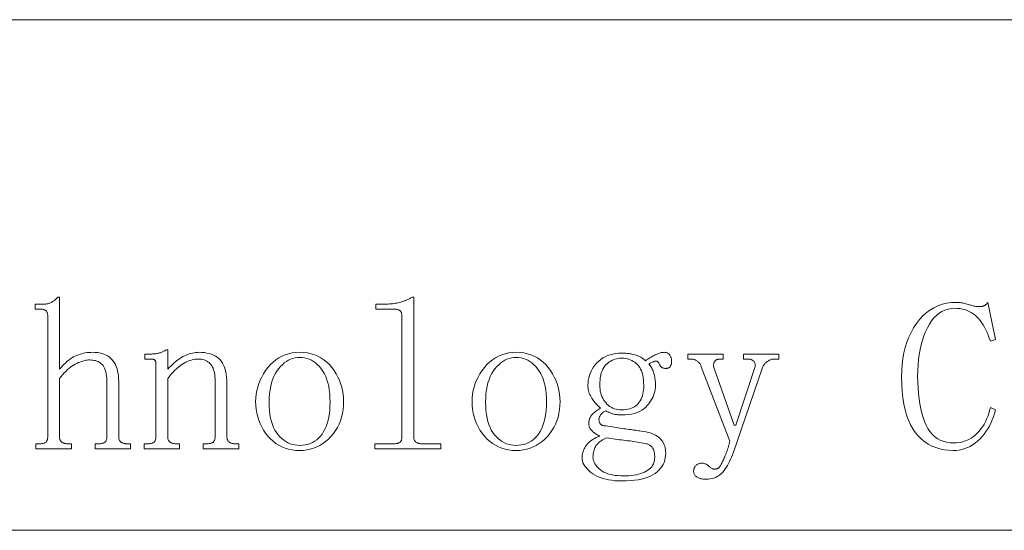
# Model space of a CAD drawing. Extents: x 1 to 297, y 1 to 210.
# Tile 134 of 171: x 265 to 282, y 20 to 29. Entities that reach past the tile are written whole.
import ezdxf

# ---------------------------------------------------------------- set-up
doc = ezdxf.new("R2010")
doc.units = 0

msp = doc.modelspace()

# ---------------------------------------------------------------- linework, layer by layer
at = {"color": 7, "lineweight": 13}
for p, q in [((196.872, 28.882), (295.987, 28.882)), ((196.872, 20.264), (295.987, 20.264))]:
    msp.add_line(p, q, dxfattribs=at)
for points in [[(265.643, 21.639), (265.643, 21.725), (265.715, 21.725), (265.728, 21.725), (265.741, 21.726), (265.754, 21.728), (265.765, 21.73), (265.775, 21.732), (265.785, 21.735), (265.794, 21.739), (265.801, 21.743), (265.808, 21.748), (265.815, 21.754), (265.82, 21.76), (265.825, 21.766), (265.829, 21.773), (265.833, 21.781), (265.836, 21.789), (265.839, 21.798), (265.841, 21.808), (265.842, 21.818), (265.843, 21.828), (265.843, 21.839), (265.843, 23.882), (265.843, 23.893), (265.842, 23.904), (265.841, 23.914), (265.839, 23.923), (265.836, 23.932), (265.833, 23.94), (265.829, 23.948), (265.825, 23.955), (265.82, 23.962), (265.815, 23.968), (265.808, 23.973), (265.801, 23.978), (265.794, 23.982), (265.785, 23.986), (265.775, 23.989), (265.765, 23.992), (265.754, 23.994), (265.741, 23.995), (265.728, 23.996), (265.715, 23.996), (265.629, 23.996), (265.629, 24.082), (265.786, 24.082), (265.797, 24.082), (265.809, 24.083), (265.82, 24.085), (265.832, 24.087), (265.843, 24.089), (265.855, 24.092), (265.866, 24.096), (265.877, 24.1), (265.889, 24.105), (265.9, 24.111), (265.912, 24.117), (265.923, 24.123), (265.935, 24.13), (265.946, 24.138), (265.957, 24.146), (265.969, 24.155), (265.98, 24.165), (265.992, 24.175), (266.003, 24.185), (266.015, 24.196), (266.043, 24.196), (266.043, 22.982), (266.069, 23.013), (266.095, 23.041), (266.121, 23.068), (266.147, 23.093), (266.173, 23.116), (266.2, 23.137), (266.227, 23.157), (266.253, 23.174), (266.28, 23.19), (266.307, 23.204), (266.335, 23.216), (266.363, 23.227), (266.391, 23.236), (266.419, 23.245), (266.448, 23.252), (266.478, 23.258), (266.508, 23.262), (266.538, 23.265), (266.569, 23.267), (266.6, 23.268), (266.642, 23.267), (266.682, 23.263), (266.72, 23.257), (266.756, 23.248), (266.79, 23.237), (266.821, 23.224), (266.851, 23.208), (266.879, 23.19), (266.905, 23.169), (266.929, 23.146), (266.951, 23.121), (266.97, 23.092), (266.987, 23.061), (267.002, 23.028), (267.015, 22.991), (267.025, 22.952), (267.033, 22.91), (267.039, 22.865), (267.042, 22.818), (267.043, 22.768), (267.043, 21.839), (267.043, 21.828), (267.045, 21.818), (267.046, 21.808), (267.049, 21.798), (267.052, 21.789), (267.056, 21.781), (267.061, 21.773), (267.066, 21.766), (267.072, 21.76), (267.079, 21.754), (267.086, 21.748), (267.094, 21.743), (267.102, 21.739), (267.111, 21.735), (267.12, 21.732), (267.129, 21.73), (267.139, 21.728), (267.15, 21.726), (267.16, 21.725), (267.172, 21.725), (267.243, 21.725), (267.243, 21.639), (266.643, 21.639), (266.643, 21.725), (266.715, 21.725), (266.728, 21.725), (266.741, 21.726), (266.754, 21.728), (266.765, 21.73), (266.775, 21.732), (266.785, 21.735), (266.794, 21.739), (266.801, 21.743), (266.808, 21.748), (266.815, 21.754), (266.82, 21.76), (266.825, 21.766), (266.829, 21.773), (266.833, 21.781), (266.836, 21.789), (266.839, 21.798), (266.841, 21.808), (266.842, 21.818), (266.843, 21.828), (266.843, 21.839), (266.843, 22.739), (266.842, 22.786), (266.84, 22.83), (266.836, 22.87), (266.831, 22.907), (266.823, 22.941), (266.815, 22.972), (266.805, 22.999), (266.793, 23.023), (266.779, 23.043), (266.765, 23.061), (266.748, 23.076), (266.731, 23.089), (266.713, 23.101), (266.694, 23.111), (266.673, 23.12), (266.652, 23.127), (266.63, 23.132), (266.607, 23.136), (266.583, 23.138), (266.557, 23.139), (266.534, 23.139), (266.511, 23.136), (266.487, 23.133), (266.463, 23.128), (266.438, 23.121), (266.413, 23.114), (266.387, 23.104), (266.361, 23.094), (266.334, 23.081), (266.307, 23.068), (266.28, 23.053), (266.253, 23.035), (266.227, 23.016), (266.2, 22.995), (266.173, 22.971), (266.147, 22.946), (266.121, 22.919), (266.095, 22.89), (266.069, 22.858), (266.043, 22.825), (266.043, 21.839), (266.043, 21.828), (266.045, 21.818), (266.046, 21.808), (266.049, 21.798), (266.052, 21.789), (266.056, 21.781), (266.061, 21.773), (266.066, 21.766), (266.072, 21.76), (266.079, 21.754), (266.086, 21.748), (266.094, 21.743), (266.102, 21.739), (266.111, 21.735), (266.12, 21.732), (266.129, 21.73), (266.139, 21.728), (266.15, 21.726), (266.16, 21.725), (266.172, 21.725), (266.243, 21.725), (266.243, 21.639)], [(271.543, 24.082), (271.569, 24.082), (271.594, 24.083), (271.619, 24.085), (271.644, 24.087), (271.668, 24.089), (271.692, 24.092), (271.716, 24.096), (271.74, 24.1), (271.763, 24.105), (271.786, 24.111), (271.809, 24.117), (271.831, 24.123), (271.853, 24.13), (271.875, 24.138), (271.897, 24.146), (271.918, 24.155), (271.939, 24.165), (271.96, 24.175), (271.98, 24.185), (272, 24.196), (272.029, 24.196), (272.029, 21.839), (272.029, 21.828), (272.03, 21.818), (272.032, 21.808), (272.035, 21.798), (272.038, 21.789), (272.042, 21.781), (272.046, 21.773), (272.052, 21.766), (272.058, 21.76), (272.065, 21.754), (272.072, 21.748), (272.08, 21.743), (272.088, 21.739), (272.097, 21.735), (272.106, 21.732), (272.115, 21.73), (272.125, 21.728), (272.135, 21.726), (272.146, 21.725), (272.157, 21.725), (272.486, 21.725), (272.486, 21.639), (271.372, 21.639), (271.372, 21.725), (271.7, 21.725), (271.714, 21.725), (271.727, 21.726), (271.739, 21.728), (271.751, 21.73), (271.761, 21.732), (271.771, 21.735), (271.779, 21.739), (271.787, 21.743), (271.794, 21.748), (271.8, 21.754), (271.806, 21.76), (271.811, 21.766), (271.815, 21.773), (271.819, 21.781), (271.822, 21.789), (271.824, 21.798), (271.826, 21.808), (271.828, 21.818), (271.829, 21.828), (271.829, 21.839), (271.829, 23.882), (271.829, 23.893), (271.828, 23.904), (271.826, 23.914), (271.824, 23.923), (271.822, 23.932), (271.819, 23.94), (271.815, 23.948), (271.811, 23.955), (271.806, 23.962), (271.8, 23.968), (271.794, 23.973), (271.787, 23.978), (271.779, 23.982), (271.771, 23.986), (271.761, 23.989), (271.751, 23.992), (271.739, 23.994), (271.727, 23.995), (271.714, 23.996), (271.7, 23.996), (271.386, 23.996), (271.386, 24.082)], [(281.143, 21.611), (281.065, 21.614), (280.99, 21.623), (280.918, 21.638), (280.849, 21.659), (280.784, 21.686), (280.722, 21.719), (280.664, 21.758), (280.608, 21.803), (280.556, 21.854), (280.507, 21.911), (280.463, 21.974), (280.423, 22.044), (280.387, 22.122), (280.357, 22.206), (280.331, 22.296), (280.309, 22.394), (280.293, 22.499), (280.281, 22.61), (280.274, 22.728), (280.272, 22.854), (280.274, 22.96), (280.282, 23.063), (280.294, 23.163), (280.312, 23.258), (280.334, 23.35), (280.362, 23.438), (280.394, 23.523), (280.432, 23.603), (280.474, 23.68), (280.522, 23.754), (280.573, 23.821), (280.629, 23.882), (280.688, 23.936), (280.75, 23.982), (280.816, 24.021), (280.886, 24.054), (280.959, 24.079), (281.036, 24.096), (281.116, 24.107), (281.2, 24.111), (281.22, 24.11), (281.24, 24.109), (281.26, 24.107), (281.28, 24.105), (281.3, 24.102), (281.32, 24.098), (281.34, 24.093), (281.36, 24.088), (281.38, 24.082), (281.4, 24.075), (281.42, 24.068), (281.439, 24.062), (281.458, 24.057), (281.476, 24.052), (281.493, 24.048), (281.51, 24.045), (281.526, 24.042), (281.542, 24.041), (281.557, 24.04), (281.572, 24.039), (281.583, 24.039), (281.594, 24.04), (281.604, 24.041), (281.614, 24.042), (281.623, 24.043), (281.633, 24.044), (281.641, 24.046), (281.649, 24.048), (281.657, 24.051), (281.665, 24.054), (281.672, 24.057), (281.679, 24.06), (281.685, 24.065), (281.692, 24.07), (281.698, 24.075), (281.705, 24.081), (281.711, 24.088), (281.717, 24.095), (281.723, 24.102), (281.729, 24.111), (281.857, 23.482), (281.772, 23.454), (281.754, 23.507), (281.735, 23.557), (281.715, 23.605), (281.694, 23.65), (281.672, 23.693), (281.648, 23.733), (281.624, 23.771), (281.598, 23.806), (281.571, 23.838), (281.543, 23.868), (281.514, 23.895), (281.483, 23.919), (281.45, 23.941), (281.415, 23.959), (281.379, 23.975), (281.341, 23.988), (281.301, 23.998), (281.26, 24.005), (281.217, 24.009), (281.172, 24.011), (281.113, 24.007), (281.057, 23.998), (281.004, 23.981), (280.953, 23.958), (280.906, 23.929), (280.861, 23.892), (280.818, 23.85), (280.779, 23.8), (280.742, 23.745), (280.707, 23.682), (280.676, 23.615), (280.648, 23.544), (280.624, 23.471), (280.602, 23.394), (280.584, 23.314), (280.569, 23.231), (280.558, 23.145), (280.55, 23.056), (280.545, 22.963), (280.543, 22.868), (280.545, 22.764), (280.549, 22.666), (280.556, 22.571), (280.566, 22.482), (280.579, 22.396), (280.595, 22.316), (280.613, 22.24), (280.635, 22.168), (280.659, 22.102), (280.686, 22.039), (280.716, 21.982), (280.751, 21.931), (280.788, 21.886), (280.83, 21.847), (280.875, 21.814), (280.924, 21.787), (280.977, 21.766), (281.033, 21.751), (281.094, 21.742), (281.157, 21.739), (281.202, 21.741), (281.246, 21.746), (281.289, 21.754), (281.33, 21.766), (281.37, 21.78), (281.409, 21.798), (281.446, 21.82), (281.482, 21.844), (281.517, 21.872), (281.55, 21.904), (281.582, 21.937), (281.612, 21.974), (281.639, 22.012), (281.665, 22.052), (281.688, 22.095), (281.709, 22.139), (281.728, 22.186), (281.745, 22.235), (281.759, 22.286), (281.772, 22.339), (281.857, 22.296), (281.842, 22.237), (281.824, 22.181), (281.804, 22.126), (281.781, 22.074), (281.756, 22.023), (281.728, 21.975), (281.698, 21.929), (281.665, 21.885), (281.63, 21.843), (281.593, 21.804), (281.554, 21.767), (281.513, 21.734), (281.472, 21.705), (281.429, 21.68), (281.384, 21.659), (281.339, 21.642), (281.292, 21.628), (281.243, 21.618), (281.194, 21.613)], [(267.472, 21.639), (267.472, 21.725), (267.543, 21.725), (267.557, 21.725), (267.57, 21.726), (267.582, 21.728), (267.593, 21.73), (267.604, 21.732), (267.613, 21.735), (267.622, 21.739), (267.63, 21.743), (267.637, 21.748), (267.643, 21.754), (267.648, 21.76), (267.653, 21.766), (267.658, 21.773), (267.661, 21.781), (267.665, 21.789), (267.667, 21.798), (267.669, 21.808), (267.671, 21.818), (267.671, 21.828), (267.672, 21.839), (267.672, 23.068), (267.672, 23.076), (267.671, 23.084), (267.67, 23.092), (267.669, 23.099), (267.668, 23.105), (267.667, 23.112), (267.665, 23.117), (267.663, 23.123), (267.66, 23.128), (267.657, 23.132), (267.654, 23.136), (267.651, 23.14), (267.646, 23.143), (267.641, 23.146), (267.636, 23.148), (267.63, 23.15), (267.623, 23.152), (267.616, 23.153), (267.609, 23.153), (267.6, 23.154), (267.486, 23.154), (267.486, 23.239), (267.586, 23.239), (267.6, 23.239), (267.614, 23.24), (267.628, 23.241), (267.642, 23.242), (267.656, 23.243), (267.669, 23.244), (267.682, 23.246), (267.696, 23.248), (267.709, 23.251), (267.722, 23.254), (267.734, 23.257), (267.747, 23.26), (267.76, 23.265), (267.772, 23.27), (267.784, 23.275), (267.796, 23.281), (267.808, 23.288), (267.82, 23.295), (267.832, 23.302), (267.843, 23.311), (267.872, 23.311), (267.872, 22.982), (267.897, 23.01), (267.923, 23.036), (267.949, 23.061), (267.975, 23.085), (268, 23.107), (268.026, 23.128), (268.052, 23.147), (268.077, 23.165), (268.103, 23.181), (268.129, 23.196), (268.155, 23.21), (268.181, 23.222), (268.207, 23.233), (268.234, 23.242), (268.261, 23.25), (268.288, 23.256), (268.316, 23.261), (268.344, 23.265), (268.372, 23.267), (268.4, 23.268), (268.448, 23.267), (268.492, 23.263), (268.534, 23.256), (268.574, 23.247), (268.611, 23.236), (268.645, 23.222), (268.677, 23.205), (268.707, 23.186), (268.733, 23.164), (268.757, 23.139), (268.779, 23.112), (268.799, 23.083), (268.816, 23.051), (268.831, 23.016), (268.843, 22.979), (268.853, 22.939), (268.861, 22.896), (268.867, 22.851), (268.871, 22.804), (268.872, 22.754), (268.872, 21.839), (268.872, 21.828), (268.873, 21.818), (268.875, 21.808), (268.877, 21.798), (268.881, 21.789), (268.885, 21.781), (268.889, 21.773), (268.895, 21.766), (268.901, 21.76), (268.907, 21.754), (268.915, 21.748), (268.923, 21.743), (268.931, 21.739), (268.939, 21.735), (268.948, 21.732), (268.958, 21.73), (268.968, 21.728), (268.978, 21.726), (268.989, 21.725), (269, 21.725), (269.072, 21.725), (269.072, 21.639), (268.472, 21.639), (268.472, 21.725), (268.543, 21.725), (268.557, 21.725), (268.57, 21.726), (268.582, 21.728), (268.593, 21.73), (268.604, 21.732), (268.613, 21.735), (268.622, 21.739), (268.63, 21.743), (268.637, 21.748), (268.643, 21.754), (268.648, 21.76), (268.653, 21.766), (268.658, 21.773), (268.661, 21.781), (268.665, 21.789), (268.667, 21.798), (268.669, 21.808), (268.671, 21.818), (268.671, 21.828), (268.672, 21.839), (268.672, 22.796), (268.671, 22.83), (268.669, 22.862), (268.665, 22.892), (268.66, 22.921), (268.654, 22.948), (268.646, 22.974), (268.637, 22.998), (268.626, 23.02), (268.614, 23.041), (268.6, 23.061), (268.585, 23.078), (268.569, 23.094), (268.551, 23.108), (268.532, 23.12), (268.511, 23.13), (268.489, 23.139), (268.465, 23.145), (268.44, 23.15), (268.414, 23.153), (268.386, 23.154), (268.36, 23.153), (268.334, 23.15), (268.308, 23.146), (268.282, 23.14), (268.256, 23.132), (268.229, 23.123), (268.202, 23.112), (268.176, 23.099), (268.149, 23.084), (268.122, 23.068), (268.095, 23.05), (268.068, 23.031), (268.042, 23.01), (268.017, 22.988), (267.991, 22.964), (267.967, 22.939), (267.942, 22.913), (267.918, 22.885), (267.895, 22.856), (267.872, 22.825), (267.872, 21.839), (267.872, 21.828), (267.873, 21.818), (267.875, 21.808), (267.877, 21.798), (267.881, 21.789), (267.885, 21.781), (267.889, 21.773), (267.895, 21.766), (267.901, 21.76), (267.907, 21.754), (267.915, 21.748), (267.923, 21.743), (267.931, 21.739), (267.939, 21.735), (267.948, 21.732), (267.958, 21.73), (267.968, 21.728), (267.978, 21.726), (267.989, 21.725), (268, 21.725), (268.072, 21.725), (268.072, 21.639)], [(270.843, 22.439), (270.841, 22.369), (270.835, 22.301), (270.824, 22.236), (270.809, 22.173), (270.79, 22.112), (270.766, 22.054), (270.738, 21.999), (270.706, 21.946), (270.67, 21.895), (270.629, 21.846), (270.585, 21.802), (270.539, 21.762), (270.491, 21.726), (270.441, 21.696), (270.39, 21.67), (270.336, 21.648), (270.28, 21.632), (270.222, 21.62), (270.162, 21.613), (270.1, 21.611), (270.036, 21.613), (269.974, 21.62), (269.914, 21.633), (269.857, 21.65), (269.802, 21.671), (269.75, 21.698), (269.7, 21.73), (269.652, 21.766), (269.607, 21.807), (269.565, 21.854), (269.525, 21.903), (269.49, 21.955), (269.459, 22.008), (269.432, 22.064), (269.409, 22.121), (269.391, 22.181), (269.376, 22.243), (269.366, 22.306), (269.359, 22.372), (269.357, 22.439), (269.359, 22.502), (269.366, 22.563), (269.376, 22.623), (269.391, 22.682), (269.409, 22.739), (269.432, 22.796), (269.459, 22.851), (269.49, 22.906), (269.525, 22.959), (269.565, 23.011), (269.607, 23.06), (269.652, 23.103), (269.7, 23.142), (269.75, 23.175), (269.802, 23.204), (269.857, 23.227), (269.914, 23.245), (269.974, 23.258), (270.036, 23.265), (270.1, 23.268), (270.167, 23.265), (270.232, 23.258), (270.293, 23.245), (270.352, 23.227), (270.407, 23.204), (270.46, 23.175), (270.51, 23.142), (270.557, 23.103), (270.602, 23.06), (270.643, 23.011), (270.681, 22.959), (270.715, 22.906), (270.745, 22.851), (270.771, 22.796), (270.793, 22.739), (270.811, 22.682), (270.825, 22.623), (270.835, 22.563), (270.841, 22.502)], [(269.586, 22.425), (269.587, 22.353), (269.592, 22.284), (269.599, 22.219), (269.61, 22.159), (269.623, 22.102), (269.64, 22.049), (269.659, 21.999), (269.682, 21.954), (269.707, 21.913), (269.736, 21.875), (269.767, 21.841), (269.799, 21.811), (269.832, 21.784), (269.866, 21.761), (269.902, 21.741), (269.939, 21.725), (269.977, 21.712), (270.017, 21.704), (270.058, 21.698), (270.1, 21.696), (270.148, 21.698), (270.193, 21.704), (270.236, 21.714), (270.277, 21.727), (270.316, 21.745), (270.353, 21.766), (270.388, 21.791), (270.42, 21.82), (270.451, 21.853), (270.479, 21.889), (270.505, 21.929), (270.528, 21.972), (270.548, 22.018), (270.566, 22.068), (270.581, 22.12), (270.593, 22.175), (270.602, 22.233), (270.609, 22.294), (270.613, 22.358), (270.615, 22.425), (270.613, 22.497), (270.609, 22.566), (270.601, 22.632), (270.591, 22.694), (270.577, 22.752), (270.561, 22.806), (270.541, 22.857), (270.519, 22.905), (270.493, 22.949), (270.465, 22.989), (270.434, 23.026), (270.402, 23.059), (270.369, 23.088), (270.334, 23.113), (270.298, 23.134), (270.261, 23.151), (270.223, 23.165), (270.183, 23.174), (270.142, 23.18), (270.1, 23.182), (270.061, 23.18), (270.022, 23.174), (269.984, 23.165), (269.947, 23.151), (269.911, 23.134), (269.876, 23.113), (269.841, 23.088), (269.808, 23.059), (269.775, 23.026), (269.743, 22.989), (269.713, 22.949), (269.687, 22.905), (269.663, 22.857), (269.643, 22.806), (269.625, 22.752), (269.611, 22.694), (269.6, 22.632), (269.592, 22.566), (269.588, 22.497)], [(274.5, 22.439), (274.498, 22.369), (274.492, 22.301), (274.481, 22.236), (274.466, 22.173), (274.447, 22.112), (274.423, 22.054), (274.395, 21.999), (274.363, 21.946), (274.327, 21.895), (274.286, 21.846), (274.242, 21.802), (274.196, 21.762), (274.148, 21.726), (274.099, 21.696), (274.047, 21.67), (273.993, 21.648), (273.937, 21.632), (273.879, 21.62), (273.819, 21.613), (273.757, 21.611), (273.693, 21.613), (273.631, 21.62), (273.571, 21.633), (273.514, 21.65), (273.459, 21.671), (273.407, 21.698), (273.357, 21.73), (273.309, 21.766), (273.264, 21.807), (273.222, 21.854), (273.182, 21.903), (273.147, 21.955), (273.116, 22.008), (273.089, 22.064), (273.066, 22.121), (273.048, 22.181), (273.033, 22.243), (273.023, 22.306), (273.017, 22.372), (273.015, 22.439), (273.017, 22.502), (273.023, 22.563), (273.033, 22.623), (273.048, 22.682), (273.066, 22.739), (273.089, 22.796), (273.116, 22.851), (273.147, 22.906), (273.182, 22.959), (273.222, 23.011), (273.264, 23.06), (273.309, 23.103), (273.357, 23.142), (273.407, 23.175), (273.459, 23.204), (273.514, 23.227), (273.571, 23.245), (273.631, 23.258), (273.693, 23.265), (273.757, 23.268), (273.825, 23.265), (273.889, 23.258), (273.95, 23.245), (274.009, 23.227), (274.065, 23.204), (274.117, 23.175), (274.167, 23.142), (274.215, 23.103), (274.259, 23.06), (274.3, 23.011), (274.338, 22.959), (274.372, 22.906), (274.402, 22.851), (274.428, 22.796), (274.45, 22.739), (274.468, 22.682), (274.482, 22.623), (274.492, 22.563), (274.498, 22.502)], [(273.243, 22.425), (273.245, 22.353), (273.249, 22.284), (273.257, 22.219), (273.267, 22.159), (273.281, 22.102), (273.297, 22.049), (273.317, 21.999), (273.339, 21.954), (273.365, 21.913), (273.393, 21.875), (273.424, 21.841), (273.456, 21.811), (273.489, 21.784), (273.523, 21.761), (273.559, 21.741), (273.596, 21.725), (273.635, 21.712), (273.674, 21.704), (273.715, 21.698), (273.757, 21.696), (273.805, 21.698), (273.85, 21.704), (273.893, 21.714), (273.935, 21.727), (273.973, 21.745), (274.01, 21.766), (274.045, 21.791), (274.077, 21.82), (274.108, 21.853), (274.136, 21.889), (274.162, 21.929), (274.185, 21.972), (274.205, 22.018), (274.223, 22.068), (274.238, 22.12), (274.25, 22.175), (274.259, 22.233), (274.266, 22.294), (274.27, 22.358), (274.272, 22.425), (274.27, 22.497), (274.266, 22.566), (274.258, 22.632), (274.248, 22.694), (274.234, 22.752), (274.218, 22.806), (274.198, 22.857), (274.176, 22.905), (274.15, 22.949), (274.122, 22.989), (274.091, 23.026), (274.059, 23.059), (274.026, 23.088), (273.991, 23.113), (273.956, 23.134), (273.919, 23.151), (273.88, 23.165), (273.841, 23.174), (273.8, 23.18), (273.757, 23.182), (273.718, 23.18), (273.679, 23.174), (273.641, 23.165), (273.604, 23.151), (273.568, 23.134), (273.533, 23.113), (273.498, 23.088), (273.465, 23.059), (273.432, 23.026), (273.4, 22.989), (273.37, 22.949), (273.344, 22.905), (273.32, 22.857), (273.3, 22.806), (273.282, 22.752), (273.268, 22.694), (273.257, 22.632), (273.249, 22.566), (273.245, 22.497)], [(275.872, 21.939), (275.913, 21.933), (275.953, 21.925), (275.99, 21.916), (276.025, 21.906), (276.057, 21.895), (276.088, 21.882), (276.116, 21.868), (276.141, 21.852), (276.165, 21.836), (276.186, 21.818), (276.205, 21.799), (276.222, 21.778), (276.237, 21.756), (276.25, 21.733), (276.261, 21.709), (276.27, 21.683), (276.277, 21.656), (276.282, 21.628), (276.285, 21.599), (276.286, 21.568), (276.284, 21.526), (276.279, 21.486), (276.27, 21.447), (276.257, 21.41), (276.241, 21.375), (276.222, 21.342), (276.198, 21.31), (276.172, 21.28), (276.141, 21.252), (276.107, 21.225), (276.07, 21.201), (276.028, 21.179), (275.982, 21.159), (275.931, 21.143), (275.877, 21.129), (275.819, 21.117), (275.756, 21.108), (275.689, 21.102), (275.618, 21.098), (275.543, 21.096), (275.484, 21.098), (275.428, 21.101), (275.373, 21.107), (275.321, 21.116), (275.272, 21.127), (275.224, 21.14), (275.179, 21.156), (275.136, 21.174), (275.096, 21.195), (275.057, 21.218), (275.022, 21.242), (274.991, 21.268), (274.963, 21.294), (274.939, 21.321), (274.918, 21.348), (274.901, 21.376), (274.888, 21.405), (274.879, 21.435), (274.874, 21.465), (274.872, 21.496), (274.872, 21.516), (274.875, 21.536), (274.878, 21.556), (274.883, 21.576), (274.89, 21.596), (274.897, 21.616), (274.907, 21.636), (274.917, 21.656), (274.93, 21.676), (274.943, 21.696), (274.958, 21.716), (274.975, 21.735), (274.994, 21.753), (275.014, 21.77), (275.036, 21.786), (275.06, 21.801), (275.085, 21.815), (275.112, 21.829), (275.141, 21.842), (275.172, 21.854), (275.155, 21.862), (275.139, 21.871), (275.123, 21.88), (275.109, 21.889), (275.095, 21.898), (275.082, 21.908), (275.069, 21.917), (275.057, 21.927), (275.046, 21.936), (275.036, 21.946), (275.026, 21.957), (275.018, 21.967), (275.01, 21.978), (275.004, 21.99), (274.998, 22.002), (274.994, 22.014), (274.99, 22.027), (274.988, 22.04), (274.986, 22.054), (274.986, 22.068), (274.987, 22.085), (274.988, 22.101), (274.991, 22.117), (274.995, 22.133), (275, 22.148), (275.007, 22.163), (275.014, 22.177), (275.023, 22.191), (275.032, 22.205), (275.043, 22.218), (275.055, 22.23), (275.067, 22.243), (275.08, 22.254), (275.093, 22.266), (275.107, 22.277), (275.122, 22.287), (275.137, 22.297), (275.153, 22.307), (275.169, 22.316), (275.186, 22.325), (275.169, 22.34), (275.153, 22.355), (275.136, 22.37), (275.121, 22.387), (275.106, 22.404), (275.091, 22.421), (275.076, 22.439), (275.062, 22.458), (275.049, 22.477), (275.036, 22.496), (275.024, 22.517), (275.013, 22.537), (275.003, 22.558), (274.995, 22.579), (274.988, 22.6), (274.982, 22.622), (274.977, 22.643), (274.974, 22.666), (274.972, 22.688), (274.972, 22.711), (274.973, 22.753), (274.978, 22.794), (274.985, 22.835), (274.996, 22.874), (275.009, 22.912), (275.026, 22.95), (275.045, 22.986), (275.068, 23.022), (275.093, 23.056), (275.122, 23.089), (275.153, 23.12), (275.187, 23.148), (275.223, 23.173), (275.261, 23.194), (275.302, 23.212), (275.345, 23.227), (275.391, 23.239), (275.439, 23.247), (275.49, 23.252), (275.543, 23.254), (275.566, 23.253), (275.589, 23.252), (275.611, 23.251), (275.633, 23.249), (275.656, 23.246), (275.678, 23.243), (275.7, 23.24), (275.721, 23.235), (275.743, 23.23), (275.765, 23.225), (275.786, 23.219), (275.806, 23.212), (275.826, 23.204), (275.845, 23.195), (275.863, 23.186), (275.88, 23.175), (275.897, 23.164), (275.913, 23.152), (275.928, 23.139), (275.943, 23.125), (275.963, 23.139), (275.982, 23.152), (276.001, 23.165), (276.02, 23.176), (276.038, 23.187), (276.055, 23.198), (276.073, 23.207), (276.089, 23.216), (276.106, 23.225), (276.122, 23.232), (276.137, 23.239), (276.152, 23.245), (276.167, 23.25), (276.181, 23.255), (276.195, 23.259), (276.208, 23.262), (276.221, 23.265), (276.234, 23.266), (276.246, 23.267), (276.257, 23.268), (276.271, 23.267), (276.284, 23.266), (276.296, 23.263), (276.308, 23.26), (276.318, 23.255), (276.328, 23.25), (276.336, 23.243), (276.344, 23.236), (276.351, 23.227), (276.357, 23.218), (276.363, 23.208), (276.368, 23.198), (276.372, 23.188), (276.376, 23.179), (276.379, 23.17), (276.381, 23.16), (276.383, 23.151), (276.385, 23.142), (276.386, 23.134), (276.386, 23.125), (276.386, 23.114), (276.385, 23.103), (276.384, 23.093), (276.383, 23.083), (276.381, 23.073), (276.378, 23.064), (276.375, 23.055), (276.372, 23.047), (276.369, 23.039), (276.365, 23.032), (276.36, 23.025), (276.355, 23.019), (276.348, 23.014), (276.342, 23.009), (276.334, 23.005), (276.326, 23.002), (276.317, 23), (276.307, 22.998), (276.297, 22.997), (276.286, 22.996), (276.278, 22.997), (276.269, 22.997), (276.262, 22.998), (276.254, 23), (276.247, 23.002), (276.24, 23.004), (276.233, 23.007), (276.227, 23.01), (276.22, 23.014), (276.215, 23.018), (276.209, 23.022), (276.204, 23.027), (276.199, 23.033), (276.194, 23.038), (276.19, 23.045), (276.185, 23.051), (276.182, 23.058), (276.178, 23.066), (276.175, 23.074), (276.172, 23.082), (276.168, 23.09), (276.165, 23.097), (276.16, 23.103), (276.155, 23.108), (276.148, 23.112), (276.142, 23.116), (276.134, 23.118), (276.126, 23.119), (276.117, 23.119), (276.107, 23.118), (276.097, 23.116), (276.087, 23.114), (276.077, 23.11), (276.066, 23.106), (276.056, 23.102), (276.045, 23.096), (276.034, 23.09), (276.023, 23.084), (276.012, 23.076), (276, 23.068), (276.011, 23.056), (276.022, 23.043), (276.032, 23.03), (276.041, 23.015), (276.05, 23), (276.059, 22.984), (276.066, 22.967), (276.073, 22.949), (276.08, 22.93), (276.086, 22.911), (276.091, 22.891), (276.096, 22.871), (276.101, 22.851), (276.104, 22.831), (276.107, 22.811), (276.11, 22.791), (276.112, 22.771), (276.113, 22.751), (276.114, 22.731), (276.115, 22.711), (276.113, 22.676), (276.109, 22.642), (276.102, 22.608), (276.093, 22.575), (276.081, 22.541), (276.066, 22.508), (276.048, 22.474), (276.028, 22.441), (276.005, 22.408), (275.979, 22.375), (275.95, 22.344), (275.918, 22.316), (275.883, 22.291), (275.844, 22.27), (275.802, 22.252), (275.757, 22.237), (275.708, 22.225), (275.657, 22.217), (275.601, 22.212), (275.543, 22.211), (275.526, 22.211), (275.509, 22.212), (275.493, 22.213), (275.477, 22.214), (275.461, 22.216), (275.445, 22.218), (275.43, 22.221), (275.415, 22.224), (275.4, 22.228), (275.386, 22.232), (275.372, 22.236), (275.359, 22.241), (275.346, 22.246), (275.333, 22.25), (275.322, 22.255), (275.311, 22.26), (275.3, 22.266), (275.29, 22.271), (275.281, 22.276), (275.272, 22.282), (275.261, 22.276), (275.25, 22.27), (275.24, 22.264), (275.231, 22.257), (275.222, 22.25), (275.213, 22.243), (275.206, 22.235), (275.199, 22.227), (275.192, 22.219), (275.186, 22.211), (275.181, 22.202), (275.176, 22.194), (275.171, 22.186), (275.168, 22.179), (275.165, 22.171), (275.162, 22.164), (275.16, 22.158), (275.159, 22.151), (275.158, 22.145), (275.157, 22.139), (275.158, 22.128), (275.159, 22.118), (275.16, 22.108), (275.162, 22.098), (275.165, 22.089), (275.168, 22.081), (275.171, 22.073), (275.176, 22.066), (275.181, 22.06), (275.186, 22.054), (275.192, 22.048), (275.199, 22.043), (275.206, 22.039), (275.213, 22.035), (275.222, 22.032), (275.231, 22.03), (275.24, 22.028), (275.25, 22.026), (275.261, 22.025), (275.272, 22.025), (275.308, 22.019), (275.345, 22.014), (275.38, 22.008), (275.415, 22.003), (275.448, 21.998), (275.482, 21.993), (275.514, 21.988), (275.546, 21.984), (275.577, 21.979), (275.607, 21.975), (275.637, 21.971), (275.666, 21.967), (275.694, 21.963), (275.722, 21.959), (275.748, 21.955), (275.775, 21.952), (275.8, 21.948), (275.825, 21.945), (275.848, 21.942)], [(275.172, 22.711), (275.173, 22.677), (275.176, 22.644), (275.181, 22.612), (275.188, 22.582), (275.197, 22.552), (275.208, 22.523), (275.221, 22.495), (275.236, 22.468), (275.253, 22.443), (275.272, 22.418), (275.292, 22.395), (275.315, 22.374), (275.338, 22.356), (275.363, 22.34), (275.39, 22.327), (275.417, 22.316), (275.447, 22.307), (275.477, 22.301), (275.51, 22.298), (275.543, 22.296), (275.579, 22.297), (275.614, 22.301), (275.646, 22.306), (275.677, 22.314), (275.706, 22.323), (275.733, 22.335), (275.758, 22.349), (275.781, 22.365), (275.802, 22.383), (275.822, 22.404), (275.839, 22.426), (275.855, 22.45), (275.869, 22.476), (275.881, 22.504), (275.891, 22.534), (275.9, 22.566), (275.906, 22.599), (275.911, 22.634), (275.914, 22.672), (275.915, 22.711), (275.913, 22.758), (275.91, 22.802), (275.905, 22.844), (275.897, 22.883), (275.888, 22.92), (275.876, 22.953), (275.862, 22.984), (275.846, 23.012), (275.828, 23.038), (275.807, 23.061), (275.785, 23.081), (275.763, 23.099), (275.739, 23.115), (275.714, 23.129), (275.688, 23.141), (275.661, 23.151), (275.633, 23.158), (275.604, 23.164), (275.574, 23.167), (275.543, 23.168), (275.512, 23.167), (275.482, 23.164), (275.453, 23.158), (275.425, 23.151), (275.398, 23.141), (275.373, 23.129), (275.348, 23.115), (275.324, 23.099), (275.301, 23.081), (275.279, 23.061), (275.258, 23.038), (275.24, 23.012), (275.224, 22.984), (275.21, 22.953), (275.198, 22.92), (275.189, 22.883), (275.181, 22.844), (275.176, 22.802), (275.173, 22.758)], [(277.443, 22.039), (277.472, 22.039), (277.786, 22.996), (277.791, 23.01), (277.795, 23.024), (277.797, 23.037), (277.799, 23.049), (277.798, 23.061), (277.797, 23.072), (277.794, 23.082), (277.791, 23.092), (277.785, 23.102), (277.779, 23.111), (277.771, 23.119), (277.764, 23.126), (277.755, 23.133), (277.747, 23.138), (277.738, 23.143), (277.728, 23.147), (277.718, 23.15), (277.708, 23.152), (277.697, 23.153), (277.686, 23.154), (277.6, 23.154), (277.6, 23.239), (278.2, 23.239), (278.2, 23.154), (278.115, 23.154), (278.103, 23.153), (278.092, 23.152), (278.08, 23.15), (278.069, 23.147), (278.057, 23.143), (278.046, 23.138), (278.035, 23.133), (278.023, 23.126), (278.012, 23.119), (278, 23.111), (277.989, 23.102), (277.979, 23.092), (277.969, 23.082), (277.959, 23.072), (277.95, 23.061), (277.942, 23.049), (277.934, 23.037), (277.927, 23.024), (277.921, 23.01), (277.915, 22.996), (277.429, 21.582), (277.414, 21.54), (277.399, 21.5), (277.383, 21.462), (277.366, 21.426), (277.348, 21.391), (277.33, 21.358), (277.311, 21.328), (277.292, 21.299), (277.271, 21.272), (277.25, 21.246), (277.228, 21.223), (277.205, 21.203), (277.18, 21.184), (277.154, 21.169), (277.127, 21.155), (277.099, 21.144), (277.069, 21.136), (277.038, 21.13), (277.005, 21.126), (276.972, 21.125), (276.952, 21.125), (276.933, 21.126), (276.916, 21.128), (276.898, 21.131), (276.882, 21.134), (276.867, 21.138), (276.853, 21.142), (276.839, 21.148), (276.826, 21.154), (276.815, 21.161), (276.804, 21.168), (276.794, 21.176), (276.785, 21.185), (276.778, 21.195), (276.772, 21.205), (276.767, 21.216), (276.763, 21.228), (276.76, 21.241), (276.758, 21.254), (276.757, 21.268), (276.758, 21.276), (276.759, 21.285), (276.761, 21.294), (276.763, 21.302), (276.766, 21.311), (276.77, 21.319), (276.775, 21.328), (276.78, 21.336), (276.786, 21.345), (276.793, 21.354), (276.801, 21.362), (276.809, 21.369), (276.818, 21.375), (276.827, 21.381), (276.838, 21.386), (276.849, 21.39), (276.861, 21.393), (276.873, 21.395), (276.886, 21.396), (276.9, 21.396), (276.912, 21.396), (276.923, 21.394), (276.935, 21.392), (276.946, 21.388), (276.957, 21.384), (276.969, 21.378), (276.98, 21.372), (276.992, 21.364), (277.003, 21.356), (277.015, 21.346), (277.026, 21.337), (277.036, 21.328), (277.046, 21.321), (277.056, 21.314), (277.065, 21.309), (277.073, 21.304), (277.081, 21.301), (277.088, 21.298), (277.094, 21.297), (277.1, 21.296), (277.109, 21.297), (277.117, 21.297), (277.125, 21.298), (277.132, 21.299), (277.14, 21.3), (277.147, 21.302), (277.153, 21.303), (277.16, 21.306), (277.166, 21.308), (277.172, 21.311), (277.177, 21.314), (277.182, 21.318), (277.188, 21.322), (277.192, 21.327), (277.197, 21.332), (277.201, 21.338), (277.205, 21.345), (277.208, 21.352), (277.212, 21.36), (277.215, 21.368), (277.223, 21.382), (277.232, 21.398), (277.24, 21.414), (277.249, 21.431), (277.257, 21.448), (277.266, 21.466), (277.275, 21.485), (277.283, 21.505), (277.292, 21.525), (277.3, 21.546), (277.309, 21.568), (277.317, 21.59), (277.325, 21.611), (277.332, 21.633), (277.34, 21.655), (277.347, 21.678), (277.353, 21.7), (277.36, 21.722), (277.366, 21.745), (277.372, 21.768), (276.886, 23.025), (276.883, 23.036), (276.879, 23.047), (276.874, 23.057), (276.869, 23.067), (276.863, 23.077), (276.856, 23.086), (276.848, 23.094), (276.84, 23.103), (276.831, 23.11), (276.822, 23.118), (276.812, 23.125), (276.801, 23.131), (276.791, 23.136), (276.781, 23.141), (276.77, 23.145), (276.759, 23.148), (276.748, 23.15), (276.737, 23.152), (276.726, 23.153), (276.715, 23.154), (276.657, 23.154), (276.657, 23.239), (277.257, 23.239), (277.257, 23.154), (277.2, 23.154), (277.189, 23.153), (277.179, 23.152), (277.169, 23.15), (277.159, 23.148), (277.15, 23.145), (277.142, 23.141), (277.134, 23.136), (277.127, 23.131), (277.121, 23.125), (277.115, 23.118), (277.109, 23.11), (277.105, 23.102), (277.101, 23.093), (277.099, 23.084), (277.097, 23.073), (277.096, 23.062), (277.096, 23.05), (277.096, 23.038), (277.098, 23.025), (277.1, 23.011)], [(275.286, 21.825), (275.261, 21.813), (275.238, 21.801), (275.216, 21.789), (275.196, 21.776), (275.177, 21.762), (275.16, 21.749), (275.144, 21.734), (275.131, 21.72), (275.118, 21.705), (275.107, 21.689), (275.098, 21.673), (275.089, 21.656), (275.082, 21.639), (275.075, 21.621), (275.07, 21.602), (275.065, 21.582), (275.062, 21.562), (275.059, 21.541), (275.058, 21.519), (275.057, 21.496), (275.059, 21.474), (275.062, 21.451), (275.069, 21.429), (275.078, 21.407), (275.09, 21.386), (275.104, 21.364), (275.12, 21.343), (275.14, 21.323), (275.161, 21.302), (275.186, 21.282), (275.213, 21.263), (275.243, 21.246), (275.275, 21.231), (275.309, 21.218), (275.347, 21.207), (275.387, 21.198), (275.429, 21.191), (275.474, 21.186), (275.522, 21.183), (275.572, 21.182), (275.619, 21.183), (275.665, 21.185), (275.708, 21.189), (275.75, 21.195), (275.79, 21.202), (275.827, 21.21), (275.863, 21.221), (275.896, 21.232), (275.928, 21.246), (275.957, 21.261), (275.984, 21.277), (276.009, 21.295), (276.03, 21.315), (276.049, 21.336), (276.065, 21.359), (276.077, 21.383), (276.087, 21.409), (276.095, 21.437), (276.099, 21.466), (276.1, 21.496), (276.1, 21.516), (276.099, 21.535), (276.097, 21.553), (276.095, 21.57), (276.091, 21.586), (276.087, 21.601), (276.083, 21.615), (276.077, 21.629), (276.071, 21.642), (276.065, 21.654), (276.057, 21.665), (276.049, 21.675), (276.04, 21.684), (276.03, 21.692), (276.02, 21.7), (276.009, 21.707), (275.997, 21.713), (275.984, 21.718), (275.971, 21.722), (275.957, 21.725), (275.929, 21.731), (275.899, 21.736), (275.869, 21.741), (275.839, 21.747), (275.807, 21.752), (275.776, 21.757), (275.743, 21.761), (275.711, 21.766), (275.677, 21.771), (275.643, 21.775), (275.609, 21.779), (275.574, 21.784), (275.539, 21.788), (275.504, 21.793), (275.468, 21.798), (275.432, 21.803), (275.396, 21.808), (275.36, 21.814), (275.323, 21.819)]]:
    msp.add_lwpolyline(points, close=True, dxfattribs=at)

doc.saveas('drawing.dxf')
